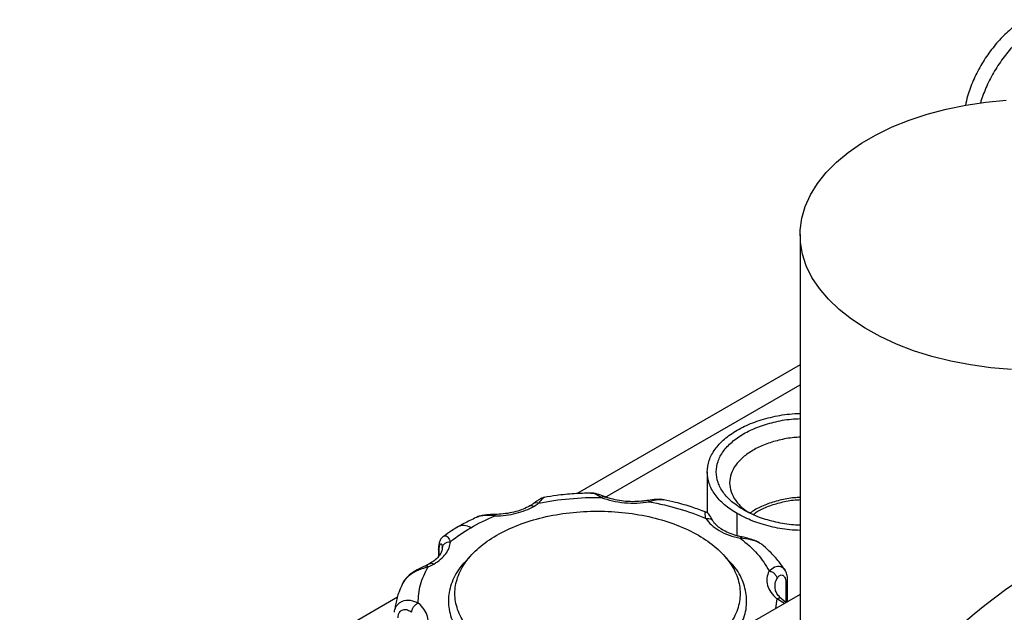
# Model space of a CAD drawing. Header units: inches. Extents: x 3 to 150, y 3 to 116.
# Tile 48 of 58: x 123.33 to 130.92, y 91.87 to 96.44. Entities that reach past the tile are written whole.
import ezdxf

# ---------------------------------------------------------------- set-up
doc = ezdxf.new("R2010")
doc.units = ezdxf.units.IN
doc.header["$LTSCALE"] = 14
doc.header["$MEASUREMENT"] = 0
doc.layers.add('TEXT', color=140, linetype='Continuous', lineweight=25)

msp = doc.modelspace()

# ---------------------------------------------------------------- linework, layer by layer
for p, q in [((129.3469, 94.7817), (129.3469, 91.4508)), ((129.3469, 93.776), (127.6276, 92.7835)), ((127.8417, 92.754), (129.3469, 93.623)), ((128.6314, 92.9512), (128.6314, 92.6349)), ((128.8625, 92.458), (128.8625, 92.6291)), ((126.5586, 92.3562), (126.5586, 92.2987)), ((126.5865, 92.3719), (126.587, 92.3668)), ((126.5871, 92.3776), (126.5887, 92.3718)), ((126.5874, 92.3617), (126.5898, 92.3716)), ((126.5627, 92.3046), (126.5627, 92.3432)), ((126.8359, 92.3343), (126.7925, 92.2914)), ((128.7779, 92.2914), (128.7345, 92.3343)), ((129.2508, 91.951), (129.2508, 92.1214)), ((129.2369, 92.0987), (129.2369, 91.9447)), ((126.2423, 91.9837), (123.3284, 90.3016)), ((129.3469, 92.0064), (127.9043, 91.1737)), ((129.1674, 91.9731), (129.1585, 91.8977)), ((129.226, 91.9367), (129.1674, 91.9731)), ((129.2369, 91.9447), (129.2078, 91.9698))]:
    msp.add_line(p, q)
at = {"flags": 128}
msp.add_lwpolyline([(130.9774, 93.7417), (130.8189, 93.7549), (130.6631, 93.7762), (130.5111, 93.8054), (130.3641, 93.8422), (130.2234, 93.8863), (130.09, 93.9375), (129.9649, 93.9952), (129.8492, 94.0592), (129.7437, 94.1287), (129.6492, 94.2034), (129.5666, 94.2826), (129.4964, 94.3657), (129.4392, 94.4521), (129.3955, 94.5411), (129.3656, 94.6319), (129.3496, 94.7239), (129.3479, 94.8164), (129.3603, 94.9086), (129.3867, 94.9998), (129.427, 95.0892), (129.4809, 95.1763), (129.5479, 95.2603), (129.6274, 95.3406), (129.719, 95.4164), (129.8218, 95.4873), (129.935, 95.5527), (130.0579, 95.6121), (130.1893, 95.6649), (130.3283, 95.7109), (130.4738, 95.7495), (130.6246, 95.7806), (130.7797, 95.8039), (130.9376, 95.8192)], dxfattribs=at)
for points, knots in [([(131.0764, 96.4397), (131.0454, 96.4197), (130.9835, 96.3798), (130.8941, 96.2957), (130.8119, 96.1976), (130.7396, 96.0873), (130.681, 95.9699), (130.6408, 95.8646), (130.6279, 95.8014), (130.623, 95.7774)], [0, 0, 0, 0, 0.151256, 0.302513, 0.453769, 0.605026, 0.756282, 0.907539, 1, 1, 1, 1]), ([(131.1738, 96.3834), (131.1428, 96.3635), (131.0809, 96.3236), (130.9916, 96.2394), (130.9092, 96.1413), (130.8373, 96.0311), (130.7777, 95.9145), (130.751, 95.8353), (130.7379, 95.7963)], [0, 0, 0, 0, 0.167347, 0.334693, 0.50204, 0.669387, 0.836733, 1, 1, 1, 1]), ([(128.8625, 92.6291), (128.828, 92.6514), (128.7592, 92.6959), (128.687, 92.7759), (128.6415, 92.8617), (128.6263, 92.9512), (128.6415, 93.0406), (128.6867, 93.1266), (128.7601, 93.2058), (128.8589, 93.2753), (128.9792, 93.3325), (129.1166, 93.3741), (129.2415, 93.3982), (129.3199, 93.4014), (129.3469, 93.4025)], [0, 0, 0, 0, 0.0867867, 0.1735733, 0.26036, 0.3471466, 0.4339333, 0.5207199, 0.6075066, 0.6942932, 0.7810799, 0.8678665, 0.9546532, 1, 1, 1, 1]), ([(128.9118, 92.6575), (128.8804, 92.6778), (128.8176, 92.7185), (128.7518, 92.7914), (128.7103, 92.8696), (128.6965, 92.9512), (128.7104, 93.0327), (128.7516, 93.1111), (128.8185, 93.1833), (128.9085, 93.2466), (129.0182, 93.2988), (129.1434, 93.3367), (129.2552, 93.3585), (129.3245, 93.3613), (129.3469, 93.3622)], [0, 0, 0, 0, 0.087137, 0.174273, 0.26141, 0.348546, 0.435683, 0.52282, 0.609956, 0.697093, 0.78423, 0.871366, 0.958503, 1, 1, 1, 1]), ([(129.3469, 93.2185), (129.3312, 93.2179), (129.2754, 93.2155), (129.1831, 93.1972), (129.0758, 93.1648), (128.9819, 93.1201), (128.9047, 93.0659), (128.8474, 93.004), (128.8121, 92.9368), (128.8002, 92.867), (128.812, 92.7971), (128.8479, 92.7302), (128.8949, 92.6762), (128.9366, 92.6486), (128.9517, 92.6386)], [0, 0, 0, 0, 0.03546, 0.126709, 0.217957, 0.309206, 0.400454, 0.491703, 0.582952, 0.6742, 0.765449, 0.856697, 0.947946, 1, 1, 1, 1]), ([(127.3761, 92.7558), (127.3705, 92.7543), (127.3597, 92.7513), (127.3392, 92.74), (127.3167, 92.7262), (127.3007, 92.7146), (127.2929, 92.709)], [0, 0, 0, 0, 0.2761919, 0.5328384, 0.7721011, 1, 1, 1, 1]), ([(127.3304, 92.71), (127.4079, 92.7256), (127.4879, 92.7372), (127.65, 92.752), (127.7322, 92.7552), (127.8143, 92.7542)], [0, 0, 0, 0, 0.5, 0.5, 1, 1, 1, 1]), ([(127.3748, 92.753), (127.3707, 92.7515), (127.3612, 92.7481), (127.3416, 92.7238), (127.3304, 92.71)], [0, 0, 0, 0, 0.432454, 1, 1, 1, 1]), ([(127.7338, 92.788), (127.6912, 92.7866), (127.6021, 92.7837), (127.4818, 92.7723), (127.4057, 92.7598), (127.3746, 92.7547)], [0, 0, 0, 0, 0.35108, 0.734449, 1, 1, 1, 1]), ([(127.8372, 92.7613), (127.828, 92.7648), (127.8091, 92.772), (127.7819, 92.7805), (127.7553, 92.7871), (127.74, 92.7879), (127.7321, 92.7883)], [0, 0, 0, 0, 0.227482, 0.468875, 0.724622, 1, 1, 1, 1]), ([(127.8143, 92.7542), (127.7958, 92.7653), (127.764, 92.7845), (127.7428, 92.7852), (127.7339, 92.7855)], [0, 0, 0, 0, 0.579068, 1, 1, 1, 1]), ([(127.8143, 92.7542), (127.819, 92.7577), (127.8266, 92.7632), (127.8326, 92.7615), (127.8348, 92.7609)], [0, 0, 0, 0, 0.617707, 1, 1, 1, 1]), ([(127.8143, 92.7542), (127.8409, 92.7437), (127.8696, 92.7349), (127.9296, 92.7211), (127.961, 92.7161), (128.0248, 92.7103), (128.0572, 92.7094), (128.1217, 92.7118), (128.1537, 92.7151), (128.1847, 92.7204)], [0, 0, 0, 0, 0.25, 0.25, 0.5, 0.5, 0.75, 0.75, 1, 1, 1, 1]), ([(128.1742, 92.731), (128.1629, 92.7292), (128.1295, 92.7241), (128.072, 92.7206), (128.0033, 92.7228), (127.9367, 92.7319), (127.8808, 92.7453), (127.8496, 92.7568), (127.8372, 92.7613)], [0, 0, 0, 0, 0.099936, 0.293002, 0.486473, 0.67974, 0.872167, 1, 1, 1, 1]), ([(128.3, 92.736), (128.29, 92.7374), (128.2706, 92.7403), (128.2288, 92.739), (128.1956, 92.7341), (128.1742, 92.731)], [0, 0, 0, 0, 0.276062, 0.533822, 1, 1, 1, 1]), ([(128.1744, 92.7298), (128.1755, 92.7302), (128.1785, 92.731), (128.1823, 92.7244), (128.1847, 92.7204)], [0, 0, 0, 0, 0.383891, 1, 1, 1, 1]), ([(128.2976, 92.7341), (128.2834, 92.736), (128.2513, 92.7404), (128.2085, 92.7275), (128.1847, 92.7204)], [0, 0, 0, 0, 0.441523, 1, 1, 1, 1]), ([(128.6193, 92.6417), (128.5849, 92.6545), (128.5103, 92.6822), (128.4024, 92.7133), (128.328, 92.7291), (128.2978, 92.7355)], [0, 0, 0, 0, 0.338067, 0.731726, 1, 1, 1, 1]), ([(129.3469, 92.7542), (129.3323, 92.7535), (129.2787, 92.7512), (129.1894, 92.7336), (129.0857, 92.7017), (129.008, 92.6669), (128.9725, 92.6406), (128.961, 92.6321)], [0, 0, 0, 0, 0.096608, 0.356582, 0.616557, 0.876531, 1, 1, 1, 1]), ([(128.9852, 92.6228), (128.9955, 92.6304), (129.0287, 92.655), (129.102, 92.6877), (129.2006, 92.718), (129.2844, 92.7346), (129.3342, 92.7368), (129.3469, 92.7374)], [0, 0, 0, 0, 0.118299, 0.382311, 0.646322, 0.910333, 1, 1, 1, 1]), ([(127.262, 92.6887), (127.254, 92.6843), (127.2306, 92.6715), (127.1851, 92.6532), (127.1245, 92.6367), (127.0604, 92.626), (127.0165, 92.6241), (126.9952, 92.6232)], [0, 0, 0, 0, 0.1157366, 0.3387191, 0.5631749, 0.7889975, 1, 1, 1, 1]), ([(126.9963, 92.6117), (127.0515, 92.6126), (127.1063, 92.6196), (127.2077, 92.6448), (127.2542, 92.663), (127.2933, 92.6856)], [0, 0, 0, 0, 0.5, 0.5, 1, 1, 1, 1]), ([(127.293, 92.709), (127.2863, 92.7042), (127.2766, 92.6973), (127.2655, 92.6907), (127.262, 92.6887)], [0, 0, 0, 0, 0.685545, 1, 1, 1, 1]), ([(127.262, 92.6887), (127.2661, 92.691), (127.271, 92.692), (127.2817, 92.6909), (127.2875, 92.6889), (127.2933, 92.6856)], [0, 0, 0, 0, 0.5, 0.5, 1, 1, 1, 1]), ([(127.2936, 92.7086), (127.2942, 92.7093), (127.2982, 92.7141), (127.3113, 92.716), (127.3241, 92.712), (127.3304, 92.71)], [0, 0, 0, 0, 0.079636, 0.539818, 1, 1, 1, 1]), ([(128.1847, 92.7204), (128.2632, 92.7067), (128.3397, 92.6889), (128.486, 92.6459), (128.5558, 92.6206), (128.6211, 92.592)], [0, 0, 0, 0, 0.5, 0.5, 1, 1, 1, 1]), ([(129.3469, 92.5401), (129.3245, 92.541), (129.2551, 92.5438), (129.1437, 92.5657), (129.0173, 92.603), (128.9469, 92.6394), (128.9118, 92.6575)], [0, 0, 0, 0, 0.136997, 0.424664, 0.712332, 1, 1, 1, 1]), ([(126.8491, 92.5989), (126.817, 92.5838), (126.7704, 92.5621), (126.7272, 92.5375), (126.7139, 92.5299)], [0, 0, 0, 0, 0.690294, 1, 1, 1, 1]), ([(126.9953, 92.6232), (126.9837, 92.6229), (126.9597, 92.6222), (126.9222, 92.6189), (126.8835, 92.6126), (126.8604, 92.6038), (126.8484, 92.5992)], [0, 0, 0, 0, 0.224522, 0.464868, 0.722286, 1, 1, 1, 1]), ([(126.9963, 92.6117), (126.97, 92.6135), (126.9174, 92.617), (126.8676, 92.6104), (126.8495, 92.5995), (126.849, 92.5992)], [0, 0, 0, 0, 0.493135, 0.985466, 1, 1, 1, 1]), ([(126.9963, 92.6117), (126.996, 92.616), (126.9957, 92.6228), (126.9954, 92.6222), (126.9953, 92.622)], [0, 0, 0, 0, 0.629379, 1, 1, 1, 1]), ([(127.0074, 92.4625), (127.0583, 92.4919), (127.1142, 92.5184), (127.2339, 92.5646), (127.2977, 92.5842), (127.4308, 92.6161), (127.5, 92.6282), (127.6412, 92.6444), (127.7132, 92.6485), (127.8572, 92.6485), (127.9292, 92.6444), (128.0704, 92.6282), (128.1396, 92.6161), (128.2727, 92.5842), (128.3365, 92.5646), (128.4562, 92.5184), (128.5121, 92.4919), (128.6139, 92.4331), (128.6598, 92.4008), (128.7398, 92.3317), (128.7739, 92.2949), (128.829, 92.2181), (128.85, 92.1781), (128.8781, 92.0966), (128.8852, 92.055), (128.8852, 91.9719), (128.8781, 91.9303), (128.85, 91.8488), (128.829, 91.8089), (128.7739, 91.7321), (128.7398, 91.6952), (128.6598, 91.6261), (128.6139, 91.5938), (128.563, 91.5644)], [0, 0, 0, 0, 0.0625, 0.0625, 0.125, 0.125, 0.1875, 0.1875, 0.25, 0.25, 0.3125, 0.3125, 0.375, 0.375, 0.4375, 0.4375, 0.5, 0.5, 0.5625, 0.5625, 0.625, 0.625, 0.6875, 0.6875, 0.75, 0.75, 0.8125, 0.8125, 0.875, 0.875, 0.9375, 0.9375, 1, 1, 1, 1]), ([(128.6211, 92.592), (128.6185, 92.6068), (128.6132, 92.6357), (128.6173, 92.6397), (128.6193, 92.6416)], [0, 0, 0, 0, 0.512319, 1, 1, 1, 1]), ([(128.6747, 92.5731), (128.6661, 92.5885), (128.6539, 92.6103), (128.6377, 92.6325), (128.6251, 92.6392), (128.6192, 92.6423)], [0, 0, 0, 0, 0.559671, 0.796093, 1, 1, 1, 1]), ([(128.6211, 92.592), (128.6288, 92.5928), (128.6441, 92.5944), (128.6636, 92.5872), (128.6708, 92.5776), (128.6742, 92.5731)], [0, 0, 0, 0, 0.344884, 0.689769, 1, 1, 1, 1]), ([(128.6211, 92.592), (128.632, 92.5744), (128.6462, 92.5576), (128.6807, 92.526), (128.701, 92.5114), (128.7467, 92.485), (128.7721, 92.4733), (128.8267, 92.4534), (128.8559, 92.4452), (128.8863, 92.4389)], [0, 0, 0, 0, 0.25, 0.25, 0.5, 0.5, 0.75, 0.75, 1, 1, 1, 1]), ([(129.3469, 92.4999), (129.3199, 92.5009), (129.2414, 92.504), (129.1168, 92.5283), (128.9782, 92.5693), (128.9011, 92.6092), (128.8625, 92.6291)], [0, 0, 0, 0, 0.1483343, 0.4322229, 0.7161114, 1, 1, 1, 1]), ([(126.7139, 92.5299), (126.6954, 92.5191), (126.6543, 92.495), (126.6173, 92.468), (126.597, 92.4531)], [0, 0, 0, 0, 0.449815, 1, 1, 1, 1]), ([(126.8076, 92.5207), (126.7901, 92.5287), (126.755, 92.5448), (126.7276, 92.5349), (126.7139, 92.5299)], [0, 0, 0, 0, 0.500051, 1, 1, 1, 1]), ([(128.8989, 92.4491), (128.888, 92.4515), (128.8563, 92.4586), (128.8077, 92.4748), (128.7574, 92.4985), (128.7169, 92.5257), (128.6896, 92.5515), (128.6787, 92.5673), (128.6743, 92.5738)], [0, 0, 0, 0, 0.101269, 0.295665, 0.488632, 0.679792, 0.86983, 1, 1, 1, 1]), ([(126.5966, 92.4543), (126.5912, 92.4497), (126.5796, 92.4397), (126.568, 92.4179), (126.5599, 92.39), (126.5591, 92.3674), (126.5586, 92.3557)], [0, 0, 0, 0, 0.209482, 0.448858, 0.714442, 1, 1, 1, 1]), ([(126.5964, 92.4531), (126.599, 92.4549), (126.6096, 92.4628), (126.6324, 92.4532), (126.644, 92.4256), (126.6499, 92.4117)], [0, 0, 0, 0, 0.136194, 0.567759, 1, 1, 1, 1]), ([(128.563, 91.5644), (128.5121, 91.5351), (128.4562, 91.5086), (128.3365, 91.4624), (128.2727, 91.4427), (128.1396, 91.4109), (128.0704, 91.3988), (127.9292, 91.3825), (127.8572, 91.3785), (127.7132, 91.3785), (127.6412, 91.3825), (127.5, 91.3988), (127.4308, 91.4109), (127.2977, 91.4427), (127.2339, 91.4624), (127.1142, 91.5086), (127.0583, 91.5351), (126.9565, 91.5938), (126.9106, 91.6261), (126.8306, 91.6952), (126.7965, 91.7321), (126.7414, 91.8089), (126.7204, 91.8488), (126.6923, 91.9303), (126.6852, 91.9719), (126.6852, 92.055), (126.6923, 92.0966), (126.7204, 92.1781), (126.7414, 92.2181), (126.7965, 92.2949), (126.8306, 92.3317), (126.9106, 92.4008), (126.9565, 92.4331), (127.0074, 92.4625)], [0, 0, 0, 0, 0.0625, 0.0625, 0.125, 0.125, 0.1875, 0.1875, 0.25, 0.25, 0.3125, 0.3125, 0.375, 0.375, 0.4375, 0.4375, 0.5, 0.5, 0.5625, 0.5625, 0.625, 0.625, 0.6875, 0.6875, 0.75, 0.75, 0.8125, 0.8125, 0.875, 0.875, 0.9375, 0.9375, 1, 1, 1, 1]), ([(128.8987, 92.448), (128.8973, 92.4484), (128.8937, 92.4494), (128.8891, 92.4429), (128.8863, 92.4389)], [0, 0, 0, 0, 0.38826, 1, 1, 1, 1]), ([(128.8863, 92.4389), (128.936, 92.4012), (128.9797, 92.3609), (129.0543, 92.2764), (129.085, 92.2323), (129.1087, 92.1869)], [0, 0, 0, 0, 0.5, 0.5, 1, 1, 1, 1]), ([(129.0658, 92.3807), (129.0572, 92.3874), (129.0301, 92.4086), (128.9674, 92.4301), (128.9134, 92.436), (128.8863, 92.4389)], [0, 0, 0, 0, 0.1863991, 0.5928808, 1, 1, 1, 1]), ([(129.0365, 92.4015), (129.0346, 92.4029), (129.0205, 92.4132), (128.9881, 92.4256), (128.943, 92.4398), (128.9135, 92.446), (128.8989, 92.4491)], [0, 0, 0, 0, 0.049748, 0.371385, 0.687611, 1, 1, 1, 1]), ([(126.5875, 92.3638), (126.5871, 92.3595), (126.5858, 92.3465), (126.5777, 92.3242), (126.5577, 92.2951), (126.529, 92.2675), (126.5025, 92.2508), (126.4907, 92.2434)], [0, 0, 0, 0, 0.1158511, 0.352436, 0.5730316, 0.8084384, 1, 1, 1, 1]), ([(126.5219, 92.2403), (126.561, 92.2628), (126.5925, 92.2897), (126.6362, 92.3482), (126.6483, 92.3799), (126.6499, 92.4117)], [0, 0, 0, 0, 0.5, 0.5, 1, 1, 1, 1]), ([(126.5627, 92.3432), (126.5609, 92.3463), (126.5585, 92.3504), (126.559, 92.3546), (126.5591, 92.3557)], [0, 0, 0, 0, 0.746569, 1, 1, 1, 1]), ([(126.5627, 92.3432), (126.5629, 92.3504), (126.5634, 92.3647), (126.5665, 92.3809), (126.5711, 92.3922), (126.5764, 92.3971), (126.5813, 92.3956), (126.5859, 92.3886), (126.5863, 92.3778), (126.5865, 92.3719)], [0, 0, 0, 0, 0.139167, 0.278137, 0.416781, 0.555001, 0.689818, 0.831611, 1, 1, 1, 1]), ([(126.5898, 92.3716), (126.5904, 92.3749), (126.5921, 92.3847), (126.6049, 92.3983), (126.6253, 92.4099), (126.6417, 92.4111), (126.6499, 92.4117)], [0, 0, 0, 0, 0.140884, 0.427256, 0.713628, 1, 1, 1, 1]), ([(129.2294, 92.1946), (129.2171, 92.2129), (129.1863, 92.2588), (129.1314, 92.321), (129.0852, 92.3624), (129.0653, 92.3802)], [0, 0, 0, 0, 0.274605, 0.688231, 1, 1, 1, 1]), ([(126.7967, 92.2903), (126.7704, 92.2641), (126.7063, 92.2003), (126.6509, 92.0864), (126.6275, 91.9564), (126.6501, 91.8259), (126.7159, 91.7006), (126.8228, 91.5851), (126.9668, 91.4839), (127.1422, 91.4007), (127.3422, 91.339), (127.5595, 91.3009), (127.7849, 91.2886), (127.998, 91.2987), (128.1274, 91.3244), (128.1855, 91.336)], [0, 0, 0, 0, 0.055634, 0.135559, 0.215483, 0.295408, 0.375332, 0.455257, 0.535181, 0.615106, 0.69503, 0.774955, 0.854879, 0.934804, 1, 1, 1, 1]), ([(128.8597, 91.7252), (128.8797, 91.7588), (128.9243, 91.8334), (128.9421, 91.9565), (128.9197, 92.0863), (128.864, 92.2003), (128.8, 92.2641), (128.7737, 92.2903)], [0, 0, 0, 0, 0.180797, 0.402438, 0.624079, 0.84572, 1, 1, 1, 1]), ([(126.4796, 92.2188), (126.4547, 92.2112), (126.4049, 92.1959), (126.3436, 92.1623), (126.3055, 92.1272), (126.2864, 92.1035), (126.2803, 92.0881), (126.2785, 92.0836)], [0, 0, 0, 0, 0.312095, 0.623682, 0.777654, 0.936419, 1, 1, 1, 1]), ([(126.4543, 92.2249), (126.4415, 92.2192), (126.4145, 92.2071), (126.3678, 92.1816), (126.3167, 92.1446), (126.2934, 92.1096), (126.2811, 92.0911)], [0, 0, 0, 0, 0.206255, 0.437275, 0.701325, 1, 1, 1, 1]), ([(126.403, 91.9395), (126.4013, 91.9869), (126.4069, 92.0344), (126.4326, 92.128), (126.4526, 92.1741), (126.4796, 92.2188)], [0, 0, 0, 0, 0.5, 0.5, 1, 1, 1, 1]), ([(126.4907, 92.2434), (126.4827, 92.239), (126.4711, 92.2326), (126.4583, 92.2267), (126.4542, 92.2249)], [0, 0, 0, 0, 0.6856182, 1, 1, 1, 1]), ([(126.4796, 92.2188), (126.4746, 92.222), (126.4652, 92.2278), (126.4578, 92.2255), (126.4545, 92.2244)], [0, 0, 0, 0, 0.539414, 1, 1, 1, 1]), ([(126.4907, 92.2434), (126.4948, 92.2458), (126.4997, 92.2467), (126.5104, 92.2457), (126.5161, 92.2436), (126.5219, 92.2403)], [0, 0, 0, 0, 0.5, 0.5, 1, 1, 1, 1]), ([(129.1087, 92.1869), (129.1225, 92.1991), (129.1501, 92.2235), (129.1906, 92.2255), (129.2168, 92.2127), (129.2258, 92.2006), (129.2299, 92.195)], [0, 0, 0, 0, 0.344039, 0.687517, 0.857249, 1, 1, 1, 1]), ([(129.2508, 92.1218), (129.2499, 92.1354), (129.2481, 92.1631), (129.2364, 92.1845), (129.2304, 92.1954)], [0, 0, 0, 0, 0.489976, 1, 1, 1, 1]), ([(129.1087, 92.1869), (129.0996, 92.169), (129.0939, 92.1506), (129.0898, 92.1134), (129.0913, 92.0946), (129.1014, 92.0578), (129.11, 92.0397), (129.1339, 92.005), (129.1491, 91.9885), (129.1674, 91.9731)], [0, 0, 0, 0, 0.25, 0.25, 0.5, 0.5, 0.75, 0.75, 1, 1, 1, 1]), ([(129.1087, 92.1869), (129.1158, 92.1857), (129.1234, 92.1833), (129.1382, 92.1759), (129.1453, 92.1708), (129.157, 92.1588), (129.1615, 92.152), (129.1674, 92.1384), (129.1687, 92.1317), (129.1687, 92.1257)], [0, 0, 0, 0, 0.25, 0.25, 0.5, 0.5, 0.75, 0.75, 1, 1, 1, 1]), ([(129.1554, 92.0647), (129.1548, 92.0694), (129.1522, 92.0899), (129.1615, 92.1101), (129.1687, 92.1257)], [0, 0, 0, 0, 0.225055, 1, 1, 1, 1]), ([(129.1687, 92.1257), (129.1711, 92.1304), (129.1737, 92.1348), (129.1796, 92.1426), (129.1828, 92.146), (129.1896, 92.1515), (129.1932, 92.1536), (129.2007, 92.156), (129.2046, 92.1564), (129.2121, 92.1551), (129.2158, 92.1534), (129.2227, 92.1477), (129.2259, 92.1439), (129.2311, 92.1341), (129.2333, 92.128), (129.2361, 92.1146), (129.2369, 92.107), (129.2369, 92.0987)], [0, 0, 0, 0, 0.125, 0.125, 0.25, 0.25, 0.375, 0.375, 0.5, 0.5, 0.625, 0.625, 0.75, 0.75, 0.875, 0.875, 1, 1, 1, 1]), ([(129.2369, 92.0987), (129.24, 92.1014), (129.2462, 92.1066), (129.2505, 92.1147), (129.2504, 92.1199), (129.2503, 92.1218)], [0, 0, 0, 0, 0.381598, 0.763195, 1, 1, 1, 1]), ([(126.2789, 92.0835), (126.2703, 92.0645), (126.2485, 92.0167), (126.2299, 91.9517), (126.2245, 91.9056), (126.2227, 91.8905)], [0, 0, 0, 0, 0.305678, 0.771449, 1, 1, 1, 1]), ([(129.2077, 91.9698), (129.2022, 91.9747), (129.1861, 91.9891), (129.1676, 92.0136), (129.1553, 92.0403), (129.1544, 92.0566), (129.154, 92.0645)], [0, 0, 0, 0, 0.148798, 0.435734, 0.727545, 1, 1, 1, 1]), ([(129.2075, 91.9686), (129.2063, 91.97), (129.2017, 91.9757), (129.1874, 91.9785), (129.174, 91.9749), (129.1674, 91.9731)], [0, 0, 0, 0, 0.139194, 0.569597, 1, 1, 1, 1]), ([(126.2197, 91.8701), (126.22, 91.877), (126.2204, 91.8866), (126.2244, 91.8944), (126.2255, 91.8966)], [0, 0, 0, 0, 0.718364, 1, 1, 1, 1]), ([(126.2255, 91.8966), (126.2283, 91.9037), (126.2349, 91.9206), (126.254, 91.9404), (126.2882, 91.9604), (126.3419, 91.9667), (126.3826, 91.9486), (126.403, 91.9395)], [0, 0, 0, 0, 0.110913, 0.261532, 0.407614, 0.703575, 1, 1, 1, 1]), ([(126.2463, 91.8253), (126.2463, 91.8335), (126.2473, 91.8412), (126.2502, 91.8518), (126.2514, 91.8552), (126.2542, 91.8616), (126.2558, 91.8645), (126.2612, 91.8728), (126.2656, 91.8774), (126.2752, 91.8845), (126.2805, 91.887), (126.2916, 91.89), (126.2973, 91.8906), (126.3088, 91.8898), (126.3145, 91.8886), (126.3312, 91.8828), (126.3418, 91.8763), (126.3514, 91.8681)], [0, 0, 0, 0, 0.125, 0.125, 0.1875, 0.1875, 0.25, 0.25, 0.375, 0.375, 0.5, 0.5, 0.625, 0.625, 0.75, 0.75, 1, 1, 1, 1]), ([(126.3514, 91.8681), (126.3514, 91.8741), (126.3525, 91.8811), (126.3575, 91.8956), (126.3615, 91.9032), (126.3716, 91.9172), (126.3777, 91.9235), (126.3904, 91.9334), (126.3969, 91.9371), (126.403, 91.9395)], [0, 0, 0, 0, 0.25, 0.25, 0.5, 0.5, 0.75, 0.75, 1, 1, 1, 1]), ([(126.4617, 91.7257), (126.4708, 91.7436), (126.4764, 91.7621), (126.4806, 91.7993), (126.4791, 91.818), (126.469, 91.8548), (126.4604, 91.8729), (126.4365, 91.9076), (126.4212, 91.9241), (126.403, 91.9395)], [0, 0, 0, 0, 0.25, 0.25, 0.5, 0.5, 0.75, 0.75, 1, 1, 1, 1])]:
    msp.add_open_spline(points, degree=3, knots=knots)
for points in [[(127.2933, 92.6856), (127.3065, 92.6932), (127.319, 92.7014), (127.3304, 92.71)], [(126.8076, 92.5207), (126.8657, 92.5542), (126.9289, 92.5847), (126.9963, 92.6117)], [(126.6499, 92.4117), (126.6967, 92.4507), (126.7496, 92.4872), (126.8076, 92.5207)], [(126.4796, 92.2188), (126.4945, 92.2255), (126.5086, 92.2326), (126.5219, 92.2403)]]:
    msp.add_open_spline(points, degree=3)
at = {"layer": 'TEXT'}
msp.add_circle((133.5136, 88.4294), 4.4405, dxfattribs=at)

doc.saveas('drawing.dxf')
